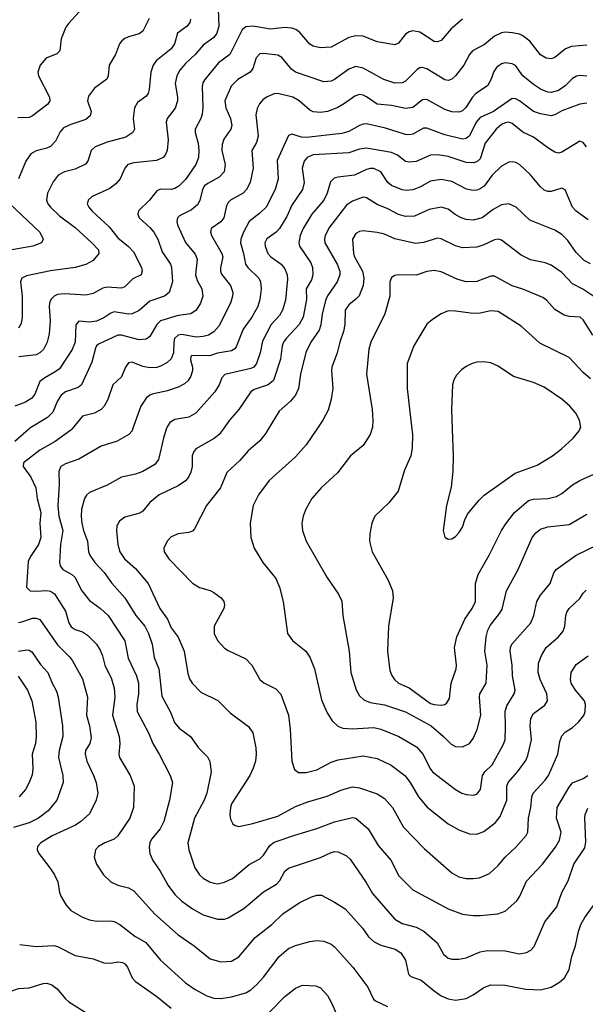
# Model space of a CAD drawing. Header units: inches. Extents: x 990586 to 1117858, y 769490 to 892071.
# Tile 204 of 248: x 1056377 to 1059561, y 856761 to 862306. Entities that reach past the tile are written whole.
import ezdxf

# ---------------------------------------------------------------- set-up
doc = ezdxf.new("R2010")
doc.units = ezdxf.units.IN
doc.header["$MEASUREMENT"] = 0
doc.layers.add('B0855', color=7, linetype='Continuous')
doc.layers.add('B0856', color=7, linetype='Continuous')

msp = doc.modelspace()

# ---------------------------------------------------------------- linework, layer by layer
at = {"layer": 'B0855', "color": 6}
for points, elevation in [([(1056429.5, 860000), (1056350, 859930.6)], 3700), ([(1056670.9, 860000), (1056666, 859994), (1056576.5, 859930), (1056490, 859882.1), (1056398.8, 859810), (1056397.3, 859790), (1056440.9, 859730), (1056468.8, 859670), (1056476.1, 859610), (1056496, 859530), (1056491.2, 859470), (1056496, 859390), (1056483.4, 859350), (1056437.8, 859282.2), (1056425.4, 859254.6), (1056415.4, 859110), (1056436.8, 859090), (1056467.2, 859087.2), (1056530, 859090.9), (1056550, 859086.8), (1056573.5, 859073.5), (1056634.9, 858974.9), (1056654.2, 858910), (1056666.7, 858886.7), (1056690, 858871), (1056730, 858857.8), (1056759.3, 858839.3), (1056809.1, 858790), (1056830, 858755.9), (1056843.7, 858723.8), (1056857.2, 858670), (1056894.7, 858594.7), (1056910, 858540.6), (1056913.4, 858490), (1056898.8, 858390), (1056937.5, 858270), (1056941.9, 858230), (1056935.8, 858170), (1056939.9, 858150), (1057000, 858050), (1057021, 857990), (1057018.2, 857870), (1056997.2, 857810), (1056930, 857708.8), (1056908.6, 857691.4), (1056856.2, 857670), (1056821.6, 857650), (1056803.6, 857630), (1056797.3, 857590), (1056809.8, 857550), (1056848.3, 857490), (1056890, 857450.1), (1056930, 857431.7), (1056990, 857416.5), (1057019.7, 857399.7), (1057136.1, 857270), (1057270, 857151.2), (1057359.6, 857090), (1057450, 857016.7), (1057510, 857000.4), (1057570, 857004.7), (1057610, 857028.8), (1057702.3, 857137.7), (1057796.1, 857210), (1057858.2, 857270), (1057950, 857332.6), (1058015.9, 857364.1), (1058050, 857375.5), (1058075.7, 857375.7), (1058150, 857336.4), (1058210, 857298.1), (1058307.7, 857190), (1058341, 857141), (1058372.4, 857112.4), (1058410, 857093.7), (1058491.3, 857071.3), (1058522.3, 857050), (1058549.4, 857010), (1058566.9, 856930), (1058578.3, 856918.3), (1058637, 856897), (1058710, 856836), (1058750, 856809.2), (1058790, 856791), (1058830, 856783.8), (1058890, 856794.2), (1058930, 856814.2), (1058990, 856854.7), (1059030, 856870.2), (1059110, 856869), (1059226.8, 856846.8), (1059310, 856842.7), (1059370, 856857.7), (1059415.4, 856884.6), (1059443.8, 856910), (1059470, 856957.2), (1059484.9, 857030), (1059507, 857090), (1059522.4, 857170), (1059536.4, 857210), (1059558.6, 857250), (1059617.5, 857330)], 3800), ([(1057013.1, 860000), (1057010, 859991.3), (1056990.8, 859969.2), (1056926.7, 859933.3), (1056835.9, 859904.1), (1056710, 859830.4), (1056635.6, 859804.4), (1056609.4, 859790), (1056597.6, 859762.4), (1056599.9, 859690), (1056592.7, 859567.3), (1056597.5, 859510), (1056619.8, 859430), (1056607.6, 859350), (1056602.2, 859250), (1056604.9, 859230), (1056619.7, 859210), (1056670, 859181.9), (1056686.9, 859166.9), (1056727.4, 859090), (1056770, 859035.3), (1056832.1, 858990), (1056875, 858950), (1056968.4, 858808.4), (1056988.2, 858710), (1057034.3, 858610), (1057045.3, 858570), (1057046.9, 858510), (1057036.3, 858450), (1057038, 858410), (1057102.9, 858290), (1057127.4, 858230), (1057163.2, 858170), (1057224, 858050), (1057238, 858010), (1057220.5, 857910), (1057188, 857790), (1057168.4, 857750), (1057119.2, 857690), (1057109.4, 857670), (1057105.4, 857645.4), (1057109.4, 857610), (1057126.8, 857570), (1057167.8, 857510), (1057212.4, 857430), (1057250, 857380), (1057290, 857342), (1057350, 857298.2), (1057410, 857264.6), (1057490, 857241.2), (1057530, 857240.5), (1057550, 857247.5), (1057639.1, 857300.9), (1057750, 857394.2), (1057823.3, 857436.7), (1057841.8, 857458.2), (1057869.7, 857510.3), (1057890, 857527.9), (1058070, 857587.7), (1058130, 857614.9), (1058150, 857620.8), (1058170, 857620.4), (1058216.5, 857596.5), (1058238.5, 857578.5), (1058327.4, 857447.4), (1058364, 857384), (1058490, 857240.1), (1058530, 857215.5), (1058610, 857196), (1058652.8, 857172.8), (1058727.2, 857107.2), (1058763, 857043), (1058790, 857020.7), (1058810, 857014.2), (1058850, 857014.3), (1058890, 857023.4), (1058970, 857056.5), (1059010, 857063.1), (1059110, 857062.3), (1059190, 857045.9), (1059230, 857052), (1059254, 857066), (1059272.8, 857087.2), (1059334.4, 857225.6), (1059401.1, 857310), (1059429.7, 857390), (1059464.4, 857455.6), (1059496.6, 857550), (1059557.8, 857642.2), (1059564.3, 857675.7), (1059558.6, 857810), (1059561.2, 857830), (1059575, 857865)], 3900), ([(1057202.5, 860000), (1057186.4, 859950), (1057159, 859830), (1057138.1, 859801.9), (1057070, 859760.7), (1057030, 859746.8), (1056950, 859729.7), (1056870, 859685.2), (1056770, 859642.7), (1056752.6, 859627.4), (1056742.4, 859610), (1056726.1, 859550), (1056723.2, 859510), (1056727.7, 859470), (1056736.5, 859430), (1056759.5, 859370), (1056764.2, 859310), (1056772.6, 859290), (1056799.7, 859250), (1056851.9, 859191.9), (1056894.6, 859134.6), (1056970, 859050.8), (1057031.8, 858950), (1057082.2, 858890), (1057102.7, 858850), (1057122.9, 858790), (1057134.2, 858714.2), (1057160.3, 858650), (1057176.5, 858496.5), (1057226.2, 858406.2), (1057248.1, 858348.1), (1057275.6, 858315.6), (1057339.6, 858270), (1057384.7, 858204.7), (1057433.8, 858153.8), (1057447.8, 858127.8), (1057454.4, 858070), (1057430.9, 857950), (1057415, 857910), (1057361.9, 857810), (1057323.3, 857670), (1057329.1, 857630), (1057362.9, 857530), (1057390, 857490.4), (1057410, 857471.3), (1057445.4, 857450), (1057470, 857442.2), (1057490, 857440), (1057530, 857447.9), (1057575.4, 857470), (1057670, 857547.3), (1057730, 857580.4), (1057750, 857600.8), (1057785.5, 857654.5), (1057810, 857674.1), (1057925.9, 857714.1), (1058049.8, 857750.2), (1058150, 857788.3), (1058250, 857812.5), (1058270, 857808.3), (1058339.9, 857750), (1058394.9, 857654.9), (1058468.8, 857570), (1058510, 857485.5), (1058590, 857404.9), (1058790, 857298), (1058870.8, 857269.2), (1058930, 857260.2), (1058970, 857261.4), (1059069.1, 857270.9), (1059110, 857284.6), (1059176.3, 857343.7), (1059193.7, 857370), (1059230, 857455.1), (1059320.5, 857550), (1059393.5, 857646.5), (1059415.6, 857684.4), (1059425.4, 857730), (1059399.4, 857810), (1059403.8, 857870), (1059470, 857984.2), (1059490, 858008.6), (1059550, 858032.3), (1059575.7, 858050)], 4000), ([(1057522.5, 860000), (1057501, 859970), (1057472.9, 859947.1), (1057369.7, 859890), (1057354.9, 859870), (1057348.1, 859850), (1057348.1, 859790), (1057341.6, 859758.4), (1057327.6, 859730), (1057310, 859709), (1057270, 859680.3), (1057163.2, 859630), (1057110, 859586.2), (1057070, 859538.9), (1057053.2, 859526.8), (1056970, 859503.9), (1056938.8, 859481.2), (1056924.5, 859455.5), (1056921.6, 859430), (1056930.4, 859350), (1056941.4, 859310), (1056967.4, 859270), (1057030, 859215.5), (1057099.7, 859130), (1057165.8, 858990), (1057209.7, 858930), (1057230, 858881), (1057268.9, 858828.9), (1057303.7, 858750), (1057324.2, 858624.2), (1057333.9, 858593.9), (1057347.5, 858570), (1057397.9, 858517.9), (1057492, 858472), (1057561.6, 858401.6), (1057664.6, 858324.6), (1057689.7, 858289.7), (1057706.2, 858206.2), (1057708.2, 858170), (1057704, 858130), (1057692.1, 858090), (1057672.9, 858050), (1057570, 857889.9), (1057563.3, 857870), (1057559.4, 857830), (1057564.1, 857804.1), (1057577.7, 857777.7), (1057590, 857767.3), (1057610, 857762.8), (1057690, 857778.2), (1057830, 857820.1), (1057930, 857874.1), (1057999.8, 857900.3), (1058107.6, 857932.4), (1058190, 857969.5), (1058250, 857984.7), (1058290, 857979.9), (1058390, 857945.9), (1058430, 857919.9), (1058475.1, 857870), (1058538.1, 857758.1), (1058656.5, 857636.5), (1058810, 857501.7), (1058850, 857478.4), (1058890, 857469.4), (1058930, 857468.5), (1058966.4, 857473.6), (1059021.9, 857498.1), (1059070, 857542.2), (1059110.1, 857589.9), (1059170, 857645.1), (1059229.2, 857710.8), (1059238.6, 857730), (1059241.9, 857810), (1059255.6, 857870), (1059259.6, 857930), (1059267.8, 857950), (1059336.2, 858023.8), (1059354.8, 858050), (1059406.2, 858170), (1059418.9, 858241.1), (1059430, 858272.8), (1059447.2, 858292.8), (1059490, 858320.3), (1059523.6, 858350), (1059553.2, 858386.8), (1059561, 858410), (1059562, 858450), (1059555.9, 858470), (1059506.2, 858530), (1059482.7, 858570), (1059477.8, 858590), (1059481.6, 858630), (1059510, 858675), (1059576.8, 858723.2)], 4100), ([(1057776.5, 860000), (1057762.7, 859977.3), (1057730, 859933.5), (1057662.9, 859877.1), (1057616.5, 859823.6), (1057544.2, 859755.8), (1057507, 859670), (1057428.7, 859570), (1057361.9, 859438.1), (1057350, 859426.4), (1057330, 859418.4), (1057270, 859411.4), (1057230, 859392.8), (1057207, 859370), (1057189.2, 859330), (1057191, 859310), (1057216.6, 859270), (1057350, 859132.6), (1057388.8, 859108.8), (1057450, 859091.1), (1057470, 859080.8), (1057512, 859050), (1057525.6, 859030), (1057529.3, 859010), (1057525.8, 858990), (1057472, 858890), (1057471.3, 858850), (1057490.6, 858810), (1057530, 858767.4), (1057550, 858752.7), (1057650, 858706.6), (1057683.3, 858670), (1057730, 858589.2), (1057751.2, 858571.2), (1057818.3, 858538.3), (1057847.4, 858507.4), (1057891.3, 858390), (1057900.5, 858310), (1057909.5, 858130), (1057923.8, 858083.8), (1057947.1, 858067.1), (1057990, 858066.1), (1058050, 858082), (1058130, 858125.3), (1058170, 858137), (1058310, 858159.7), (1058390, 858145.5), (1058467.6, 858107.6), (1058545.3, 858050), (1058576.2, 858010), (1058623.2, 857930), (1058671, 857871), (1058790, 857777.2), (1058850, 857743.2), (1058910, 857721.5), (1058950, 857719.4), (1058990, 857734.6), (1059055.5, 857784.5), (1059081.9, 857818.1), (1059120.2, 857910), (1059118.7, 857990), (1059126.7, 858010), (1059179.3, 858070), (1059225.7, 858134.3), (1059238.3, 858161.7), (1059258.4, 858250), (1059251.4, 858330), (1059254, 858370), (1059270, 858398.6), (1059333.8, 858446.2), (1059348.4, 858470), (1059345.6, 858510), (1059306.4, 858590), (1059296.1, 858630), (1059298.2, 858681.8), (1059314.1, 858725.9), (1059341.8, 858770), (1059410, 858829.8), (1059436.8, 858863.2), (1059446.8, 858890), (1059451.3, 858950), (1059457.3, 858970), (1059470.4, 858989.6), (1059530, 859046.1), (1059550, 859076.8), (1059566.8, 859093.2)], 4200), ([(1058049.7, 860000), (1057990, 859911.7), (1057930, 859844.1), (1057782.3, 859710), (1057721.1, 859630), (1057691.2, 859570), (1057673.9, 859470), (1057677.6, 859390), (1057696.7, 859330), (1057746.8, 859250), (1057818.4, 859158.4), (1057840.5, 859110), (1057859.9, 859030), (1057884.6, 858850), (1057913.2, 858810), (1057987.4, 858750), (1058010, 858715.4), (1058036.2, 858650), (1058076.4, 858476.4), (1058106.9, 858406.9), (1058136.8, 858356.8), (1058167.7, 858327.7), (1058196.3, 858316.3), (1058250, 858312.3), (1058370, 858319.6), (1058410, 858309.6), (1058511.4, 858270), (1058610.5, 858210), (1058647.8, 858167.8), (1058685.9, 858090), (1058701.3, 858070), (1058830, 857970.5), (1058865.4, 857950), (1058890, 857942), (1058930, 857938.4), (1058950, 857943.9), (1058971.9, 857970), (1058981.9, 858050), (1058995.3, 858070), (1059036.8, 858110), (1059098.5, 858221.5), (1059109.8, 858250), (1059112.8, 858327.2), (1059109.6, 858410.4), (1059118.9, 858441.1), (1059161.7, 858510), (1059166.1, 858530), (1059150.8, 858610), (1059150, 858670), (1059139.2, 858750), (1059140.4, 858770), (1059148.4, 858790), (1059255.6, 858910), (1059272.5, 858950), (1059288.3, 859030), (1059310, 859065.3), (1059364.2, 859130), (1059384.4, 859190), (1059397.2, 859210), (1059509.4, 859290.6), (1059630, 859349)], 4300), ([(1058359.7, 860000), (1058350.9, 859970), (1058311.7, 859908.3), (1058238.9, 859850), (1058166.7, 859753.3), (1058074.7, 859670), (1058022.2, 859610), (1057987.5, 859550), (1057973.6, 859510), (1057966.3, 859470), (1057969.1, 859430), (1057990.4, 859370), (1058106.3, 859166.3), (1058172.2, 859070), (1058190, 859032.1), (1058197, 858950), (1058232.2, 858750), (1058241.2, 858630), (1058271.8, 858531.8), (1058290, 858497.6), (1058315.4, 858475.4), (1058350, 858459.7), (1058430, 858448.1), (1058550, 858407.8), (1058693.8, 858330), (1058763.8, 858270), (1058806.4, 858226.4), (1058830, 858212.8), (1058870, 858210.9), (1058908.5, 858230), (1058930, 858257.1), (1058951.8, 858308.2), (1058973.2, 858390), (1058964.8, 858490), (1058968.2, 858510), (1059003.4, 858570), (1059009.7, 858670), (1058995.7, 858750), (1059003.3, 858830), (1059012, 858868), (1059025.2, 858894.8), (1059078.9, 858961.1), (1059093.7, 858986.3), (1059117.8, 859090), (1059184, 859210), (1059262.8, 859390), (1059283.7, 859416.3), (1059310, 859436.8), (1059350, 859449.1), (1059470, 859462.3), (1059570, 859522.2)], 4400), ([(1058584.6, 860000), (1058588.1, 859970), (1058587, 859893), (1058579.7, 859850), (1058543.8, 859770), (1058508.8, 859650), (1058455.4, 859584.6), (1058377.3, 859510), (1058358.8, 859470), (1058347.5, 859410), (1058346.8, 859370), (1058361.8, 859310), (1058451.4, 859150), (1058475.2, 859090), (1058478.8, 859050), (1058452.7, 858890), (1058448.1, 858750), (1058461.5, 858641.5), (1058472.1, 858612.1), (1058487, 858590), (1058510, 858568.6), (1058570, 858543.4), (1058690, 858455.3), (1058710, 858448.4), (1058750, 858446), (1058770.5, 858449.5), (1058782.1, 858457.9), (1058796.3, 858483.7), (1058806, 858570), (1058835.2, 858650), (1058836.9, 858670), (1058825.2, 858770), (1058838, 858830), (1058882.3, 858930), (1058924.3, 858990), (1058943.7, 859030), (1058942.8, 859130), (1058958.8, 859181.2), (1059019.4, 859290), (1059089.2, 859430), (1059113.1, 859466.9), (1059163.6, 859530), (1059241.6, 859598.4), (1059270, 859605.9), (1059350.6, 859609.4), (1059398.8, 859621.2), (1059430, 859638.3), (1059490, 859686.7), (1059530, 859710.6), (1059610, 859745.8)], 4500), ([(1058811.6, 860000), (1058817.5, 859850), (1058816.1, 859763.9), (1058807, 859673), (1058780.1, 859570), (1058762, 859430), (1058771.2, 859391.2), (1058790, 859379.6), (1058810, 859383.2), (1058830, 859395.2), (1058850, 859415.5), (1058870, 859447.6), (1058882.3, 859490), (1058898.8, 859521.2), (1058961.4, 859598.6), (1058991.3, 859628.7), (1059167.3, 859752.7), (1059290, 859797.8), (1059376, 859850), (1059428.1, 859890), (1059492.7, 859950), (1059526.6, 859990), (1059531.2, 860000)], 4600), ([(1056370, 858911), (1056390, 858914), (1056450, 858935.2), (1056470, 858936.5), (1056490, 858928.1), (1056590, 858786.3), (1056658, 858718), (1056674.9, 858694.9), (1056730, 858594.5), (1056759.5, 858490), (1056753.5, 858390), (1056770.9, 858330), (1056779.2, 858260.8), (1056771.3, 858230), (1056748.1, 858190), (1056745, 858170), (1056754.9, 858130), (1056793.6, 858050), (1056807.9, 858010), (1056816.5, 857950), (1056808.1, 857910), (1056770, 857832.8), (1056721.5, 857790), (1056691, 857769), (1056560.8, 857710), (1056495.7, 857670), (1056477.7, 857650), (1056475.8, 857630), (1056484.2, 857610), (1056547.2, 857530), (1056572.9, 857490), (1056592.2, 857450), (1056601.7, 857390), (1056609.2, 857370), (1056638.5, 857318.5), (1056665.2, 857290), (1056730, 857251.7), (1056770, 857237.4), (1056810, 857229.4), (1056890, 857230.5), (1056910, 857226.3), (1056941.4, 857210), (1057025.1, 857145.1), (1057088.1, 857108.1), (1057169.8, 857010), (1057310, 856882.6), (1057364.4, 856844.4), (1057430, 856807.7), (1057470, 856795.3), (1057510, 856792.9), (1057570, 856802.9), (1057650, 856824.9), (1057678.4, 856841.6), (1057710, 856869.8), (1057750, 856913.9), (1057838, 857030), (1057890, 857074.6), (1057930, 857092.4), (1058010, 857114.6), (1058050, 857120.2), (1058090, 857117.2), (1058130, 857098.8), (1058150, 857084.2), (1058252.6, 856970), (1058337.4, 856857.4), (1058368.4, 856790), (1058379.7, 856779.7), (1058447.6, 856747.6)], 3700), ([(1056370, 858749.5), (1056416.6, 858756.6), (1056430, 858755.7), (1056446, 858746), (1056494.5, 858674.5), (1056536.5, 858630), (1056560, 858570), (1056584.2, 858524.2), (1056594, 858490), (1056618.6, 858330), (1056619.4, 858270), (1056599.7, 858190), (1056595, 858150), (1056620.3, 858050), (1056621.7, 858010), (1056585.9, 857910), (1056538, 857850), (1056483.3, 857810), (1056430, 857782.8), (1056342.9, 857757.1)], 3600), ([(1056368.2, 858608.2), (1056421.1, 858530), (1056445.1, 858470), (1056467.5, 858350), (1056470.8, 858270), (1056466.4, 858230), (1056446.9, 858170), (1056450.8, 858089.2), (1056447.3, 858052.7), (1056431.4, 858010), (1056409.8, 857970.2), (1056375.1, 857930)], 3500), ([(1056377.2, 857097.2), (1056470, 857086.5), (1056570, 857091.4), (1056590, 857085.5), (1056690, 857034.9), (1056790, 857016.3), (1056850, 856994.8), (1056890, 856993.1), (1056930, 856999.2), (1056955.9, 856995.9), (1056970, 856988.5), (1056984.3, 856970), (1057009.9, 856909.9), (1057029.7, 856890), (1057150, 856804.9), (1057230, 856739.6)], 3600), ([(1056264, 856736), (1056297.6, 856802.4), (1056330, 856835.2), (1056370, 856849.8), (1056430, 856854.3), (1056510, 856878.9), (1056530, 856879.4), (1056558, 856870), (1056588.5, 856848.5), (1056632.6, 856792.6), (1056654.3, 856774.3), (1056790, 856688)], 3500), ([(1057783.1, 856717), (1057870, 856805.6), (1057930, 856852.4), (1057970, 856868.1), (1058044.9, 856864.9), (1058070, 856852.9), (1058109.9, 856809.9), (1058133.3, 856770), (1058167.7, 856687.7)], 3600)]:
    msp.add_lwpolyline(points, dxfattribs=dict(at, elevation=elevation))
at = {"layer": 'B0856', "color": 6}
for points, elevation in [([(1056729.7, 862370), (1056653.1, 862286.9), (1056636.7, 862263.3), (1056610, 862199.2), (1056602.9, 862130), (1056586.4, 862113.6), (1056525.4, 862090), (1056493.1, 862050), (1056478.5, 862010), (1056483.1, 861990), (1056544.8, 861870), (1056547, 861850), (1056536.1, 861830), (1056450, 861764.7), (1056430, 861755), (1056366.4, 861753.6)], 3200), ([(1057494.6, 862365.4), (1057498, 862270), (1057487.1, 862230), (1057470, 862205.8), (1057410, 862161.9), (1057365.4, 862110), (1057310, 862058.9), (1057278.2, 862021.8), (1057261.1, 861990), (1057253.4, 861946.6), (1057266.4, 861870), (1057265.3, 861850), (1057252.5, 861807.5), (1057206.9, 861750), (1057201.4, 861730), (1057213.4, 861630), (1057207.4, 861570), (1057196.5, 861543.5), (1057184.8, 861530), (1057147.1, 861512.9), (1057020.5, 861499.5), (1056986.8, 861490), (1056968.2, 861470), (1056943.8, 861410), (1056918.3, 861381.7), (1056883.9, 861356.1), (1056785.9, 861310), (1056763, 861290), (1056760.1, 861279.9), (1056757.5, 861270), (1056766, 861250), (1056782.6, 861230), (1056880.5, 861140.5), (1056930, 861076.8), (1056989.2, 861029.2), (1057018.7, 860998.7), (1057063.4, 860910), (1057067.5, 860890), (1057061.2, 860870), (1057013.7, 860846.3), (1056970, 860802.5), (1056950, 860794.1), (1056870, 860800.7), (1056845.9, 860794.1), (1056790, 860764.8), (1056750, 860754.3), (1056630, 860763), (1056590, 860758), (1056570.4, 860749.6), (1056553, 860730), (1056545.9, 860710), (1056543.2, 860690), (1056548.2, 860610), (1056542.3, 860537.7), (1056532.2, 860490), (1056511.4, 860448.6), (1056490.7, 860429.3), (1056470, 860419.2), (1056372.2, 860407.8)], 3500), ([(1058870, 862309.9), (1058805.4, 862254.6), (1058750, 862189.4), (1058730, 862180.6), (1058710, 862183.8), (1058630, 862235.1), (1058590, 862242.6), (1058570, 862237.7), (1058550, 862224.2), (1058510, 862173.9), (1058490, 862163.9), (1058390, 862182.2), (1058310, 862212.6), (1058270, 862215.9), (1058230, 862206.4), (1058130, 862150.9), (1058070, 862148.1), (1058030, 862157.5), (1058010, 862169.2), (1057954.9, 862234.9), (1057931.2, 862251.2), (1057910, 862258.4), (1057870, 862261.7), (1057790, 862253.4), (1057690, 862270.3), (1057650, 862266.7), (1057630, 862249.3), (1057560.2, 862110), (1057497.3, 862062.7), (1057419.2, 861970), (1057408, 861950), (1057404.2, 861930), (1057408.6, 861811.4), (1057405.4, 861774.6), (1057397.8, 861750), (1057364.9, 861690), (1057364.5, 861670), (1057381.3, 861610), (1057386, 861570), (1057384.5, 861530), (1057368.3, 861490), (1057310, 861406.6), (1057272.3, 861367.7), (1057250, 861355), (1057230, 861350.5), (1057170, 861351.9), (1057150, 861343.1), (1057107.7, 861290), (1057046.1, 861230), (1057042.8, 861210), (1057050.6, 861190), (1057110, 861136.6), (1057131.9, 861110), (1057155.3, 861070), (1057178.9, 860998.9), (1057226.4, 860930), (1057231.8, 860910), (1057237.6, 860830), (1057218.7, 860770), (1057192.8, 860750), (1057110, 860720.7), (1057050, 860669), (1057010.4, 860649.6), (1056990, 860648.2), (1056910, 860660.1), (1056890, 860653.5), (1056850, 860627), (1056810, 860608), (1056770, 860602.6), (1056710, 860609.1), (1056692.6, 860587.4), (1056688.7, 860490), (1056672, 860448), (1056600.5, 860339.5), (1056577.8, 860322.2), (1056517.9, 860290), (1056491.5, 860268.5), (1056462.2, 860197.8), (1056445, 860175), (1056410, 860152.3), (1056350, 860128.9)], 3600), ([(1057107, 862313), (1057070, 862242.2), (1057050, 862226.7), (1056990.4, 862209.6), (1056970, 862199.4), (1056952.7, 862187.3), (1056939.4, 862170), (1056915.7, 862110), (1056881.4, 862050), (1056874.8, 861990), (1056867.9, 861972.1), (1056798.8, 861921.2), (1056764.1, 861875.9), (1056758.8, 861850), (1056779.1, 861790), (1056774.8, 861765.2), (1056750, 861744.1), (1056664.7, 861715.3), (1056623.5, 861696.5), (1056604.7, 861675.3), (1056578, 861622), (1056550, 861592.8), (1056530, 861582.2), (1056470, 861568.4), (1056440.5, 861550), (1056412.1, 861510), (1056370.3, 861410)], 3300), ([(1057338.9, 862310), (1057334.6, 862290), (1057319.8, 862270), (1057266.4, 862230), (1057247.9, 862170), (1057230, 862142.6), (1057145.8, 862074.2), (1057128, 862050), (1057115.4, 862010), (1057106.6, 861913.4), (1057099.9, 861890), (1057086.7, 861873.3), (1057040, 861840), (1057023, 861810), (1057016.4, 861750), (1057023.5, 861690), (1057014.6, 861670), (1056974.6, 861645.4), (1056870, 861616.9), (1056801.3, 861590), (1056779.3, 861570), (1056761.2, 861510), (1056747.2, 861492.8), (1056690, 861463.7), (1056630, 861449.2), (1056594.2, 861430), (1056566.1, 861393.9), (1056533.7, 861330), (1056529, 861290), (1056536.4, 861270), (1056550.7, 861250), (1056600.6, 861200.7), (1056690, 861136.3), (1056784, 861050), (1056820.3, 861010), (1056823.5, 860990), (1056790.2, 860949.8), (1056750, 860926.7), (1056690, 860910.4), (1056551.2, 860891.2), (1056415.9, 860864.1), (1056389.2, 860850.8), (1056382, 860830), (1056391.1, 860750), (1056392.1, 860630), (1056384.9, 860595.1), (1056370.9, 860569.1)], 3400), ([(1059570, 862163.1), (1059484.2, 862155.8), (1059450, 862141.8), (1059390, 862092.8), (1059370, 862086), (1059340.2, 862090), (1059310, 862107.6), (1059250, 862185), (1059210, 862215.4), (1059190, 862224.5), (1059152.4, 862232.4), (1059110, 862235.5), (1059090, 862232.4), (1059050, 862214), (1058994, 862166), (1058926.6, 862130), (1058908.9, 862110), (1058878.4, 862050), (1058830.7, 861990), (1058810, 861972.1), (1058790, 861964.6), (1058770, 861967.5), (1058670, 862029.2), (1058643.1, 862036.9), (1058630, 862035.6), (1058615.1, 862024.9), (1058550, 861960.4), (1058530, 861950.1), (1058490, 861948.9), (1058426.5, 861970), (1058310, 862032.6), (1058270, 862041.7), (1058230, 862026.7), (1058150, 861969.4), (1058130, 861960.6), (1058090, 861955.5), (1057930, 862010.1), (1057908.1, 862028.1), (1057853.1, 862093.1), (1057830, 862106.3), (1057750, 862116.6), (1057730, 862114.1), (1057708.3, 862091.7), (1057688.8, 862031.2), (1057674.4, 862010), (1057606.1, 861970), (1057568.5, 861931.5), (1057532.8, 861850), (1057538.6, 861810), (1057563.5, 861750), (1057570.8, 861710), (1057565.6, 861690), (1057526.7, 861633.3), (1057516.8, 861603.2), (1057515.8, 861570), (1057534.1, 861490), (1057528.2, 861450), (1057501.1, 861418.9), (1057435.5, 861384.5), (1057417.8, 861370), (1057406, 861350), (1057391.6, 861288.4), (1057377.4, 861262.6), (1057344.2, 861235.8), (1057277.7, 861202.3), (1057266.3, 861190), (1057262.2, 861170), (1057266.4, 861150), (1057311.5, 861051.5), (1057364.8, 860984.8), (1057376.6, 860956.6), (1057367.7, 860870), (1057376.7, 860836.7), (1057402.1, 860790), (1057408.5, 860750), (1057394.7, 860710), (1057370, 860670.8), (1057341.5, 860650), (1057270, 860640.2), (1057170.4, 860609.6), (1057149.8, 860590), (1057110, 860522.8), (1057090, 860507.6), (1057050, 860502.6), (1056950.2, 860529.8), (1056930, 860528.6), (1056821.4, 860478.6), (1056810.2, 860469.8), (1056803.4, 860456.6), (1056782.8, 860377.2), (1056725, 860250), (1056706, 860234), (1056634.4, 860210), (1056610, 860192.2), (1056590, 860159.2), (1056564.6, 860095.4), (1056533.8, 860066.2), (1056435.1, 860004.9), (1056429.5, 860000)], 3700), ([(1059570, 861987.3), (1059530, 861991), (1059511.9, 861988.1), (1059490, 861975.3), (1059447.2, 861932.8), (1059410, 861908.1), (1059370, 861896.4), (1059350, 861898.9), (1059310, 861914.7), (1059270, 861940.4), (1059209.9, 861989.9), (1059167.8, 862047.8), (1059150, 862057.9), (1059110, 862062.8), (1059090, 862057.5), (1059062.2, 862037.8), (1059045.8, 862014.2), (1059030, 861967.2), (1059010, 861934.3), (1058944.8, 861890), (1058926.2, 861870), (1058888.6, 861811.4), (1058870, 861793.8), (1058850, 861785.4), (1058810, 861786.7), (1058770, 861799.5), (1058670, 861855.8), (1058645.2, 861854.8), (1058590, 861811.4), (1058550, 861805.3), (1058470, 861823.6), (1058390, 861830.5), (1058330, 861871.5), (1058310, 861881.9), (1058290, 861884.4), (1058264.4, 861875.6), (1058206.1, 861833.9), (1058167.7, 861812.3), (1058110.5, 861789.5), (1058070, 861783.3), (1058030, 861787.1), (1058010, 861796.6), (1057950, 861849), (1057914.2, 861870), (1057830.1, 861889.9), (1057810, 861889), (1057770, 861870.9), (1057745.9, 861854.1), (1057727, 861833), (1057713.5, 861806.5), (1057707, 861770), (1057720.6, 861650), (1057710, 861614.5), (1057683.5, 861570), (1057691.6, 861470), (1057675, 861390), (1057654.3, 861350), (1057635.6, 861330), (1057564.4, 861290), (1057550, 861276), (1057541.9, 861258.1), (1057526.2, 861190), (1057510, 861167.8), (1057455.6, 861130), (1057450.6, 861110), (1057457.8, 861090), (1057516, 860990), (1057521.4, 860970), (1057508.6, 860908.6), (1057506.9, 860890), (1057512.6, 860872.6), (1057563.4, 860810), (1057577.4, 860770), (1057576.1, 860750), (1057564.1, 860710), (1057499.1, 860580.9), (1057470, 860548.3), (1057439.3, 860530), (1057410, 860521.2), (1057370, 860518.9), (1057290, 860532.3), (1057269.5, 860530), (1057248.7, 860510), (1057244.1, 860490), (1057242.4, 860430), (1057230, 860396.7), (1057206.1, 860373.9), (1057170, 860354.1), (1057150, 860347.6), (1057110, 860345), (1057070, 860353.8), (1057010, 860377.4), (1056990, 860373.8), (1056972.5, 860350), (1056950, 860295.2), (1056902, 860250), (1056873, 860167), (1056852.7, 860130), (1056835.9, 860110), (1056798.9, 860090), (1056730, 860073.6), (1056670.9, 860000)], 3800), ([(1059570, 861836.1), (1059530, 861829.8), (1059430, 861792.7), (1059390, 861770), (1059370, 861764.9), (1059310, 861776.1), (1059270, 861788.9), (1059190, 861849.2), (1059170, 861860.5), (1059150, 861862.1), (1059043.9, 861790), (1058970, 861754.5), (1058947.6, 861730), (1058910, 861651.4), (1058890, 861636.4), (1058870, 861633.9), (1058770, 861658.5), (1058670, 861695.9), (1058650, 861694.5), (1058590, 861661.4), (1058570, 861658.2), (1058550, 861660.3), (1058436.2, 861696.2), (1058330, 861718.8), (1058310, 861718.2), (1058290, 861711), (1058230, 861676.1), (1058190, 861665.5), (1057990, 861641.8), (1057963.9, 861643.9), (1057910, 861661), (1057890, 861653.9), (1057827.3, 861512.7), (1057832.5, 861410), (1057815.5, 861350), (1057764.4, 861250), (1057730, 861216.2), (1057670, 861169.5), (1057636.7, 861110), (1057622.2, 861070), (1057620.2, 861050), (1057637.6, 860990), (1057647.8, 860930), (1057661.4, 860910), (1057722.7, 860850), (1057732.3, 860830), (1057736, 860790), (1057729.2, 860730), (1057717.1, 860690), (1057684.4, 860630), (1057636, 860564), (1057596.6, 860463.4), (1057587.8, 860452.2), (1057570, 860441.9), (1057490, 860427.3), (1057446.8, 860413.2), (1057346, 860414), (1057341, 860410), (1057339.1, 860390), (1057349.3, 860350), (1057349.7, 860330), (1057340.7, 860299.3), (1057326, 860274), (1057305.5, 860254.5), (1057270, 860236.3), (1057210, 860215.1), (1057130, 860199.7), (1057109.3, 860190.7), (1057090, 860175), (1057059.8, 860130), (1057013.1, 860000)], 3900), ([(1059568, 861590), (1059550, 861613.7), (1059530, 861621.5), (1059430, 861560.1), (1059410, 861555.3), (1059390, 861559.2), (1059350, 861583.6), (1059270, 861644.9), (1059210, 861673.5), (1059150, 861721.5), (1059130, 861729.2), (1059110, 861726.2), (1059090, 861716.5), (1059060.3, 861690), (1058997.2, 861610), (1058970, 861522), (1058950, 861504.8), (1058930, 861499.6), (1058890, 861501.1), (1058790, 861535.7), (1058730, 861544.8), (1058690, 861542.7), (1058610, 861507.3), (1058570, 861502.9), (1058550, 861508.2), (1058503.3, 861543.3), (1058470, 861558.1), (1058330, 861582.5), (1058290, 861577.1), (1058230, 861557), (1058030, 861545.5), (1057995.4, 861530), (1057978.2, 861510), (1057967.2, 861470), (1057978.9, 861390), (1057969.9, 861350), (1057910, 861261), (1057881.8, 861198.2), (1057839.7, 861130), (1057821.5, 861110), (1057767.8, 861072.2), (1057757.9, 861050), (1057758.8, 861030), (1057773.9, 860990), (1057790.9, 860970.9), (1057848.7, 860928.7), (1057870, 860903.4), (1057883.6, 860870), (1057884.4, 860844.4), (1057872.7, 860727.3), (1057856.9, 860670), (1057840.2, 860639.8), (1057793.7, 860590), (1057744.2, 860495.8), (1057731, 860430), (1057710, 860369.7), (1057695.4, 860350), (1057678.7, 860341.3), (1057531.2, 860308.8), (1057514.9, 860290), (1057500.3, 860250), (1057475.5, 860210), (1057369.5, 860090.5), (1057330, 860066.9), (1057250, 860054.6), (1057221.6, 860038.4), (1057206.8, 860013.2), (1057202.5, 860000)], 4000), ([(1059578.3, 861178.3), (1059510, 861228.5), (1059490, 861249.7), (1059448.3, 861348.3), (1059430, 861356.8), (1059370, 861338.5), (1059350, 861338.3), (1059330, 861346.3), (1059310, 861364), (1059253.1, 861433.1), (1059190.6, 861490.6), (1059170, 861502), (1059150, 861506.3), (1059130, 861503.9), (1059090, 861481.9), (1059037, 861430), (1058991.2, 861368.8), (1058970, 861353.2), (1058950, 861346.1), (1058930, 861344.6), (1058892.4, 861352.4), (1058810, 861395.8), (1058750, 861406.9), (1058690, 861396.9), (1058630, 861363.4), (1058590, 861348.1), (1058555.3, 861344.7), (1058530, 861348.4), (1058470, 861372.2), (1058449.6, 861390), (1058411, 861450), (1058370, 861467.7), (1058350, 861468.1), (1058330, 861462), (1058262.8, 861430), (1058170, 861419.7), (1058146.8, 861413.2), (1058127.7, 861392.3), (1058108.5, 861330), (1058089.5, 861290.5), (1058022.7, 861210), (1057972.3, 861130), (1057956.3, 861090), (1057948.2, 861050), (1057952.2, 861030), (1058016.1, 860936.1), (1058025, 860910), (1058028, 860870), (1058019.7, 860840.3), (1057990.5, 860790), (1057992.4, 860730), (1057973.9, 860630), (1057950.7, 860589.3), (1057876.5, 860510), (1057862.9, 860490), (1057855.3, 860470), (1057845.7, 860394.3), (1057805.6, 860274.4), (1057775.6, 860250), (1057697.2, 860222.8), (1057677.8, 860210), (1057611.4, 860110), (1057558.4, 860050), (1057522.5, 860000)], 4100), ([(1056322.4, 861270), (1056490.3, 861110), (1056508.8, 861070), (1056499.2, 861050), (1056451, 861030), (1056270, 860998.4)], 3300), ([(1059590, 860931), (1059554.7, 860950), (1059510, 860995), (1059462.9, 861063), (1059430, 861097.3), (1059390, 861121.7), (1059250, 861177.9), (1059172.6, 861250), (1059130, 861268.6), (1059090, 861263.5), (1059043.1, 861236.9), (1058981.6, 861190), (1058930, 861177.6), (1058890, 861181.1), (1058862, 861190), (1058828.2, 861208.2), (1058790, 861238.2), (1058750, 861251.1), (1058682.7, 861237.3), (1058599.8, 861200.2), (1058550, 861197.1), (1058510, 861209.8), (1058450, 861241), (1058390, 861265.1), (1058330, 861303), (1058310, 861306.2), (1058250, 861285), (1058217.9, 861262.1), (1058121.6, 861138.4), (1058097.5, 861090), (1058093.1, 861070), (1058095.2, 861050), (1058164.1, 860930), (1058179.4, 860890), (1058180.2, 860870), (1058165.3, 860830), (1058109.3, 860750.7), (1058099.9, 860730), (1058079.8, 860650), (1058072.5, 860587.5), (1058063.2, 860556.8), (1058016.8, 860490), (1057989, 860431), (1057958.5, 860310), (1057946.3, 860230), (1057930, 860191.6), (1057902.6, 860157.4), (1057838.4, 860101.6), (1057776.5, 860000)], 4200), ([(1059610, 860747.4), (1059548.1, 860788.1), (1059490, 860819.1), (1059430, 860882.3), (1059370, 860923.7), (1059336.3, 860936.3), (1059253, 860953), (1059199.5, 860979.5), (1059090, 861065.4), (1059070, 861070), (1059050, 861067.1), (1058990, 861037.3), (1058950, 861025.2), (1058870, 861022.2), (1058830, 861032.3), (1058750, 861071.6), (1058730, 861075.2), (1058650, 861051.7), (1058605, 861045), (1058490, 861071.8), (1058430, 861097.9), (1058390, 861108.5), (1058310, 861116.6), (1058290, 861113.4), (1058270, 861102.2), (1058250.2, 861069.8), (1058256.8, 860990), (1058261.5, 860970), (1058307.2, 860890), (1058313.8, 860850), (1058311.2, 860810), (1058288.2, 860751.8), (1058270, 860731.3), (1058230, 860701.1), (1058210.3, 860670), (1058207.3, 860590), (1058200.1, 860550), (1058179.2, 860490), (1058164.6, 860430), (1058134.2, 860350), (1058132, 860330), (1058140.4, 860230), (1058131.1, 860168.9), (1058113.1, 860106.9), (1058083.6, 860050), (1058049.7, 860000)], 4300), ([(1059603.7, 860530), (1059550, 860616.5), (1059531.9, 860630), (1059470, 860633.7), (1059442.8, 860642.8), (1059390, 860674.8), (1059344.6, 860724.6), (1059322.1, 860742.1), (1059210, 860788), (1059150, 860807.1), (1059050, 860861.2), (1059030, 860861.1), (1058950, 860832.5), (1058890, 860830.3), (1058843.6, 860843.6), (1058750, 860887), (1058710, 860894.2), (1058670, 860887.1), (1058610, 860868.1), (1058510, 860868.5), (1058490, 860866), (1058470, 860854.6), (1058461.3, 860830), (1058460.7, 860750), (1058432.2, 860650), (1058353.3, 860490), (1058342.8, 860450), (1058330, 860310), (1058361, 860110), (1058366.1, 860050), (1058362.7, 860010), (1058359.7, 860000)], 4400), ([(1059590, 860284.2), (1059550, 860318.3), (1059470, 860403.3), (1059305.2, 860485.2), (1059200.6, 860580.6), (1059070, 860662.3), (1059030, 860666.8), (1058970, 860653.4), (1058930, 860650.8), (1058830, 860665.1), (1058790, 860665.8), (1058750, 860649.9), (1058701.6, 860618.4), (1058669.4, 860590.6), (1058596.2, 860470), (1058559.1, 860370), (1058558.1, 860230), (1058584.6, 860000)], 4500), ([(1059531.2, 860000), (1059535.7, 860010), (1059529.4, 860050), (1059508.7, 860090), (1059474.3, 860130), (1059430, 860168.1), (1059330, 860235.7), (1059270, 860262.5), (1059156.6, 860296.6), (1059070, 860355.5), (1059030, 860373.5), (1058990, 860379.3), (1058950, 860376.6), (1058923.9, 860370), (1058890, 860353.7), (1058865, 860335), (1058836.5, 860303.4), (1058821.9, 860278.1), (1058813.3, 860250), (1058807.3, 860110), (1058811.6, 860000)], 4600)]:
    msp.add_lwpolyline(points, dxfattribs=dict(at, elevation=elevation))

doc.saveas('drawing.dxf')
